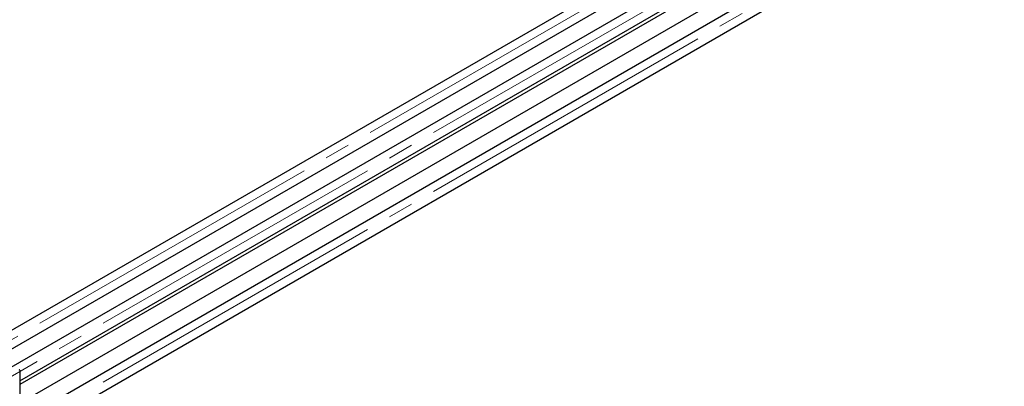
# Paper-space layout 'Sheet1' of a CAD drawing. Header units: millimetres. Extents: x -80341 to 21249, y 0 to 26255.
# Tile 37 of 154: x 7676 to 8906, y 9574 to 10031. Entities that reach past the tile are written whole.
import ezdxf

# ---------------------------------------------------------------- set-up
doc = ezdxf.new("R2010")
doc.units = ezdxf.units.MM
doc.linetypes.add('SLD-Mista-longa', pattern=[19.05, 15.24, -1.27, 1.27, -1.27])
doc.linetypes.add('SLD-Sólida', pattern=[0])
doc.layers.add('DETALHAMENTO', color=8, linetype='SLD-Sólida')

psp = doc.layouts.new('Sheet1')

# ---------------------------------------------------------------- linework, layer by layer
at = {"color": 7, "linetype": 'SLD-Sólida', "lineweight": 25, "ltscale": 25}
for p, q in [((8680.6, 10229), (7625.8, 9620)), ((7645.8, 9608.5), (8690.6, 10211.6)), ((8720.2, 10206.1), (7665.4, 9597.2)), ((7676.4, 9580.4), (8730.2, 10188.8)), ((8680.6, 10155.5), (7676.4, 9575.8)), ((8720.2, 10132.6), (7665.4, 9523.7)), ((7676.4, 9552.7), (8690.6, 10138.2)), ((7676.4, 9506.9), (8730.2, 10115.3)), ((7676.4, 9593.5), (7676.4, 9538.2))]:
    psp.add_line(p, q, dxfattribs=at)
at = {"color": 7, "linetype": 'SLD-Sólida', "lineweight": 25, "ltscale": 625}
psp.add_arc((7675.9, 9593.6), 0.48, 350.786, 129.2033, dxfattribs=at)
at = {"layer": 'DETALHAMENTO', "linetype": 'SLD-Mista-longa', "lineweight": 18, "ltscale": 25}
for p, q in [((10506.2, 11271.3), (5945, 8638.2)), ((10585.4, 11271.3), (6320, 8808.9)), ((10585.4, 11197.8), (5945, 8519))]:
    psp.add_line(p, q, dxfattribs=at)

doc.saveas('drawing.dxf')
